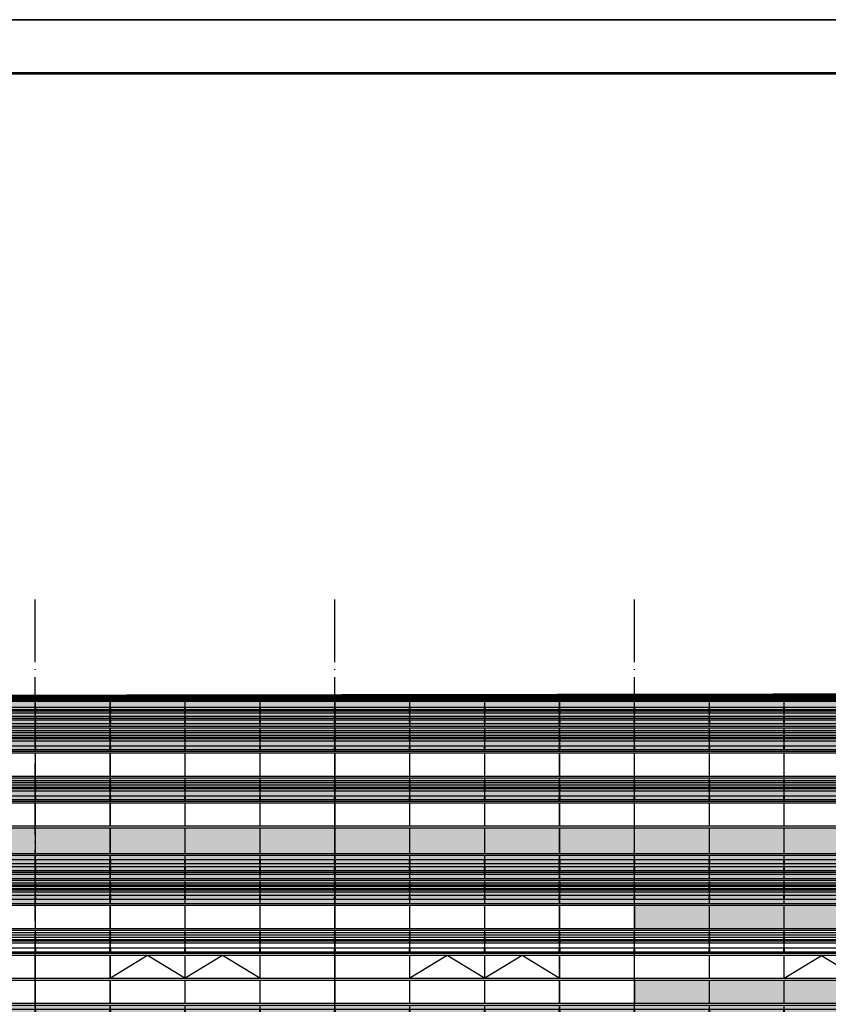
# Model space of a CAD drawing. Header units: millimetres. Extents: x 708158 to 1984082, y -168213 to -53.
# Tile 62 of 220: x 789748 to 812423, y -46207 to -18600. Entities that reach past the tile are written whole.
import ezdxf

# ---------------------------------------------------------------- set-up
doc = ezdxf.new("R2010")
doc.units = ezdxf.units.MM
doc.header["$LTSCALE"] = 1000
doc.linetypes.add('DOTE', pattern=[2.42, 2, -0.2, 0.02, -0.2])
doc.layers.get('0').update_dxf_attribs({"color": 8})
for name, color, linetype in [('A-AXIS', 1, 'DOTE'), ('A-看线', 63, 'Continuous'), ('DOTE', 1, 'DOTE'), ('WINDOW', 4, 'Continuous'), ('看线', 115, 'Continuous'), ('立面加粗', 5, 'Continuous'), ('立面填充线2 穿孔板', 105, 'Continuous'), ('立面窗户线', 21, 'Continuous')]:
    doc.layers.add(name, color=color, linetype=linetype)
doc.layers.add('图框', color=4, linetype='Continuous', lineweight=35)

# ---------------------------------------------------------------- blocks, each defined once
blk = doc.blocks.new('A$C24AE1B25')
at = {"layer": '立面窗户线'}
blk.add_lwpolyline([(46850, 30), (0, 30), (-30, 30), (-300, 0), (-300, -30), (0, -30), (46850, -30)], dxfattribs=at)
blk = doc.blocks.new('A$C05264923')
at = {"layer": '立面窗户线'}
blk.add_lwpolyline([(46850, 30), (0, 30), (-90, 30), (-90, -30), (0, -30), (46850, -30)], dxfattribs=at)
blk = doc.blocks.new('A$C646C2EE2')
at = {"layer": 'A-看线'}
for points in [[(0, -70), (2090, -70), (2090, -120), (0, -120)], [(0, -200), (2090, -200), (2090, -250), (0, -250)], [(2100, -70), (4190, -70), (4190, -120), (2100, -120)], [(2100, -200), (4190, -200), (4190, -250), (2100, -250)], [(4200, -70), (6290, -70), (6290, -120), (4200, -120)], [(4200, -200), (6290, -200), (6290, -250), (4200, -250)], [(6300, -70), (8390, -70), (8390, -120), (6300, -120)], [(6300, -200), (8390, -200), (8390, -250), (6300, -250)], [(0, -300), (2090, -300), (2090, -350), (0, -350)], [(0, -500), (2090, -500), (2090, -600), (0, -600)], [(2100, -300), (4190, -300), (4190, -350), (2100, -350)], [(2100, -500), (4190, -500), (4190, -600), (2100, -600)], [(4200, -300), (6290, -300), (6290, -350), (4200, -350)], [(4200, -500), (6290, -500), (6290, -600), (4200, -600)], [(6300, -300), (8390, -300), (8390, -350), (6300, -350)], [(6300, -500), (8390, -500), (8390, -600), (6300, -600)]]:
    blk.add_lwpolyline(points, close=True, dxfattribs=at)
at = {"layer": 'WINDOW'}
for points in [[(2090, 0), (2100, 0), (2100, -640), (2090, -640)], [(4190, 0), (4200, 0), (4200, -640), (4190, -640)], [(6290, 0), (6300, 0), (6300, -640), (6290, -640)], [(8390, 0), (8400, 0), (8400, -640), (8390, -640)]]:
    blk.add_lwpolyline(points, close=True, dxfattribs=at)
blk = doc.blocks.new('A$C2A3A27BA')
at = {"layer": 'A-看线'}
for points in [[(0, -40), (2090, -40), (2090, -140), (0, -140)], [(0, -240), (2090, -240), (2090, -340), (0, -340)], [(2100, -40), (4190, -40), (4190, -140), (2100, -140)], [(2100, -240), (4190, -240), (4190, -340), (2100, -340)], [(4200, -40), (6290, -40), (6290, -140), (4200, -140)], [(4200, -240), (6290, -240), (6290, -340), (4200, -340)], [(6300, -40), (8390, -40), (8390, -140), (6300, -140)], [(6300, -240), (8390, -240), (8390, -340), (6300, -340)], [(0, -390), (2090, -390), (2090, -440), (0, -440)], [(2100, -390), (4190, -390), (4190, -440), (2100, -440)], [(4200, -390), (6290, -390), (6290, -440), (4200, -440)], [(6300, -390), (8390, -390), (8390, -440), (6300, -440)], [(0, -690), (2090, -690), (2090, -740), (0, -740)], [(0, -790), (2090, -790), (2090, -840), (0, -840)], [(2100, -690), (4190, -690), (4190, -740), (2100, -740)], [(2100, -790), (4190, -790), (4190, -840), (2100, -840)], [(4200, -690), (6290, -690), (6290, -740), (4200, -740)], [(4200, -790), (6290, -790), (6290, -840), (4200, -840)], [(6300, -690), (8390, -690), (8390, -740), (6300, -740)], [(6300, -790), (8390, -790), (8390, -840), (6300, -840)], [(0, -890), (2090, -890), (2090, -940), (0, -940)], [(0, -1040), (2090, -1040), (2090, -1140), (0, -1140)], [(2100, -890), (4190, -890), (4190, -940), (2100, -940)], [(2100, -1040), (4190, -1040), (4190, -1140), (2100, -1140)], [(4200, -890), (6290, -890), (6290, -940), (4200, -940)], [(4200, -1040), (6290, -1040), (6290, -1140), (4200, -1140)], [(6300, -890), (8390, -890), (8390, -940), (6300, -940)], [(6300, -1040), (8390, -1040), (8390, -1140), (6300, -1140)]]:
    blk.add_lwpolyline(points, close=True, dxfattribs=at)
at = {"layer": 'WINDOW'}
for points in [[(2090, 80), (2100, 80), (2100, -560), (2090, -560)], [(4190, 80), (4200, 80), (4200, -560), (4190, -560)], [(6290, 80), (6300, 80), (6300, -560), (6290, -560)], [(8390, 80), (8400, 80), (8400, -560), (8390, -560)], [(2090, -620), (2100, -620), (2100, -1260), (2090, -1260)], [(4190, -620), (4200, -620), (4200, -1260), (4190, -1260)], [(6290, -620), (6300, -620), (6300, -1260), (6290, -1260)], [(8390, -620), (8400, -620), (8400, -1260), (8390, -1260)]]:
    blk.add_lwpolyline(points, close=True, dxfattribs=at)
blk = doc.blocks.new('A$C59A864C1')
at = {"layer": 'WINDOW'}
for points in [[(2090, 0), (2100, 0), (2100, -640), (2090, -640)], [(4190, 0), (4200, 0), (4200, -640), (4190, -640)], [(6290, 0), (6300, 0), (6300, -640), (6290, -640)], [(8390, 0), (8400, 0), (8400, -640), (8390, -640)], [(2090, -1400), (2100, -1400), (2100, -2040), (2090, -2040)], [(4190, -1400), (4200, -1400), (4200, -2040), (4190, -2040)], [(6290, -1400), (6300, -1400), (6300, -2040), (6290, -2040)], [(8390, -1400), (8400, -1400), (8400, -2040), (8390, -2040)], [(2090, -2100), (2100, -2100), (2100, -2740), (2090, -2740)], [(4190, -2100), (4200, -2100), (4200, -2740), (4190, -2740)], [(6290, -2100), (6300, -2100), (6300, -2740), (6290, -2740)], [(8390, -2100), (8400, -2100), (8400, -2740), (8390, -2740)]]:
    blk.add_lwpolyline(points, close=True, dxfattribs=at)
blk.add_lwpolyline([(4190, -2040), (3145, -1400), (2100, -2040)], dxfattribs=at)
blk = doc.blocks.new('A$C455C528F')
at = {"layer": 'WINDOW'}
for points in [[(2090, 0), (2100, 0), (2100, -640), (2090, -640)], [(4190, 0), (4200, 0), (4200, -640), (4190, -640)], [(6290, 0), (6300, 0), (6300, -640), (6290, -640)], [(8390, 0), (8400, 0), (8400, -640), (8390, -640)], [(2090, -1400), (2100, -1400), (2100, -2040), (2090, -2040)], [(4190, -1400), (4200, -1400), (4200, -2040), (4190, -2040)], [(6290, -1400), (6300, -1400), (6300, -2040), (6290, -2040)], [(8390, -1400), (8400, -1400), (8400, -2040), (8390, -2040)], [(2090, -2100), (2100, -2100), (2100, -2740), (2090, -2740)], [(4190, -2100), (4200, -2100), (4200, -2740), (4190, -2740)], [(6290, -2100), (6300, -2100), (6300, -2740), (6290, -2740)], [(8390, -2100), (8400, -2100), (8400, -2740), (8390, -2740)]]:
    blk.add_lwpolyline(points, close=True, dxfattribs=at)
for points in [[(2100, -2040), (3145, -1400), (4190, -2040)], [(4200, -2040), (5245, -1400), (6290, -2040)]]:
    blk.add_lwpolyline(points, dxfattribs=at)
blk = doc.blocks.new('A$C22B71AAA')
at = {"layer": '立面填充线2 穿孔板'}
for points in [[(5, 420), (46845, 420), (46845, -220), (5, -220)], [(5, -280), (46845, -280), (46845, -920), (5, -920)], [(5, -980), (9045, -980), (9045, -1620), (5, -1620)], [(5, -3080), (9045, -3080), (9045, -3720), (5, -3720)]]:
    blk.add_hatch(color=256, dxfattribs=at).paths.add_polyline_path(points)
at = {"layer": 'A-看线'}
for points in [[(5, 420), (46845, 420), (46845, -220), (5, -220)], [(5, -280), (46845, -280), (46845, -920), (5, -920)], [(5, -980), (9045, -980), (9045, -1620), (5, -1620)], [(5, -1680), (46845, -1680), (46845, -2320), (5, -2320)], [(5, -3080), (9045, -3080), (9045, -3720), (5, -3720)]]:
    blk.add_lwpolyline(points, close=True, dxfattribs=at)
at = {"layer": 'WINDOW'}
for points in [[(17445, -980), (17455, -980), (17455, -1620), (17445, -1620)], [(17445, -2380), (17455, -2380), (17455, -3020), (17445, -3020)], [(17445, -3080), (17455, -3080), (17455, -3720), (17445, -3720)]]:
    blk.add_lwpolyline(points, close=True, dxfattribs=at)
for name, p in [('A$C2A3A27BA', (655, 340)), ('A$C2A3A27BA', (9055, 340)), ('A$C2A3A27BA', (17455, 340)), ('A$C2A3A27BA', (25855, 340)), ('A$C05264923', (0, -250)), ('A$C59A864C1', (655, -980)), ('A$C455C528F', (9055, -980)), ('A$C455C528F', (17455, -980)), ('A$C05264923', (0, -1650)), ('A$C646C2EE2', (655, -1680)), ('A$C646C2EE2', (9055, -1680)), ('A$C646C2EE2', (17455, -1680)), ('A$C646C2EE2', (25855, -1680)), ('A$C05264923', (0, -2350)), ('A$C05264923', (0, -3050))]:
    blk.add_blockref(name, p, dxfattribs=at)
at = {"layer": '立面窗户线'}
for p in [(0, 450), (0, -950)]:
    blk.add_blockref('A$C24AE1B25', p, dxfattribs=at)
blk = doc.blocks.new('A$C77236AF1')
at = {"layer": 'A-看线'}
for points in [[(0, -270), (2090, -270), (2090, -320), (0, -320)], [(2100, -270), (4190, -270), (4190, -320), (2100, -320)], [(4200, -270), (6290, -270), (6290, -320), (4200, -320)], [(6300, -270), (8390, -270), (8390, -320), (6300, -320)], [(0, -370), (2090, -370), (2090, -420), (0, -420)], [(0, -520), (2090, -520), (2090, -570), (0, -570)], [(2100, -370), (4190, -370), (4190, -420), (2100, -420)], [(2100, -520), (4190, -520), (4190, -570), (2100, -570)], [(4200, -370), (6290, -370), (6290, -420), (4200, -420)], [(4200, -520), (6290, -520), (6290, -570), (4200, -570)], [(6300, -370), (8390, -370), (8390, -420), (6300, -420)], [(6300, -520), (8390, -520), (8390, -570), (6300, -570)], [(0, -620), (2090, -620), (2090, -720), (0, -720)], [(2100, -620), (4190, -620), (4190, -720), (2100, -720)], [(4200, -620), (6290, -620), (6290, -720), (4200, -720)], [(6300, -620), (8390, -620), (8390, -720), (6300, -720)], [(0, -920), (2090, -920), (2090, -970), (0, -970)], [(0, -1050), (2090, -1050), (2090, -1100), (0, -1100)], [(2100, -920), (4190, -920), (4190, -970), (2100, -970)], [(2100, -1050), (4190, -1050), (4190, -1100), (2100, -1100)], [(4200, -920), (6290, -920), (6290, -970), (4200, -970)], [(4200, -1050), (6290, -1050), (6290, -1100), (4200, -1100)], [(6300, -920), (8390, -920), (8390, -970), (6300, -970)], [(6300, -1050), (8390, -1050), (8390, -1100), (6300, -1100)], [(0, -1150), (2090, -1150), (2090, -1200), (0, -1200)], [(0, -1350), (2090, -1350), (2090, -1450), (0, -1450)], [(2100, -1150), (4190, -1150), (4190, -1200), (2100, -1200)], [(2100, -1350), (4190, -1350), (4190, -1450), (2100, -1450)], [(4200, -1150), (6290, -1150), (6290, -1200), (4200, -1200)], [(4200, -1350), (6290, -1350), (6290, -1450), (4200, -1450)], [(6300, -1150), (8390, -1150), (8390, -1200), (6300, -1200)], [(6300, -1350), (8390, -1350), (8390, -1450), (6300, -1450)]]:
    blk.add_lwpolyline(points, close=True, dxfattribs=at)
at = {"layer": 'WINDOW'}
for points in [[(2090, -100), (2100, -100), (2100, -790), (2090, -790)], [(4190, -100), (4200, -100), (4200, -790), (4190, -790)], [(6290, -100), (6300, -100), (6300, -790), (6290, -790)], [(8390, -100), (8400, -100), (8400, -790), (8390, -790)], [(2090, -850), (2100, -850), (2100, -1490), (2090, -1490)], [(4190, -850), (4200, -850), (4200, -1490), (4190, -1490)], [(6290, -850), (6300, -850), (6300, -1490), (6290, -1490)], [(8390, -850), (8400, -850), (8400, -1490), (8390, -1490)]]:
    blk.add_lwpolyline(points, close=True, dxfattribs=at)
blk = doc.blocks.new('A$Ceb045a45')
at = {"layer": '立面填充线2 穿孔板'}
for points in [[(305, -130), (47145, -130), (47145, -820), (305, -820)], [(305, -880), (47145, -880), (47145, -1520), (305, -1520)], [(305, -2280), (47145, -2280), (47145, -2920), (305, -2920)], [(305, -3680), (47145, -3680), (47145, -4390), (305, -4390)]]:
    blk.add_hatch(color=256, dxfattribs=at).paths.add_polyline_path(points)
at = {"layer": 'A-看线'}
for points in [[(305, -130), (47145, -130), (47145, -820), (305, -820)], [(305, -880), (47145, -880), (47145, -1520), (305, -1520)], [(305, -2280), (47145, -2280), (47145, -2920), (305, -2920)], [(305, -2280), (47145, -2280), (47145, -2920), (305, -2920)], [(305, -3680), (47145, -3680), (47145, -4390), (305, -4390)]]:
    blk.add_lwpolyline(points, close=True, dxfattribs=at)
at = {"layer": 'WINDOW'}
for points in [[(5145, -880), (5155, -880), (5155, -1520), (5145, -1520)], [(7245, -880), (7255, -880), (7255, -1520), (7245, -1520)], [(9345, -880), (9355, -880), (9355, -1520), (9345, -1520)], [(11445, -880), (11455, -880), (11455, -1520), (11445, -1520)], [(13545, -880), (13555, -880), (13555, -1520), (13545, -1520)], [(15645, -880), (15655, -880), (15655, -1520), (15645, -1520)], [(17745, -880), (17755, -880), (17755, -1520), (17745, -1520)], [(17745, -880), (17755, -880), (17755, -1520), (17745, -1520)], [(19845, -880), (19855, -880), (19855, -1520), (19845, -1520)], [(21945, -880), (21955, -880), (21955, -1520), (21945, -1520)], [(24045, -880), (24055, -880), (24055, -1520), (24045, -1520)], [(26145, -880), (26155, -880), (26155, -1520), (26145, -1520)], [(5145, -1580), (5155, -1580), (5155, -2220), (5145, -2220)], [(7245, -1580), (7255, -1580), (7255, -2220), (7245, -2220)], [(9345, -1580), (9355, -1580), (9355, -2220), (9345, -2220)], [(11445, -1580), (11455, -1580), (11455, -2220), (11445, -2220)], [(13545, -1580), (13555, -1580), (13555, -2220), (13545, -2220)], [(15645, -1580), (15655, -1580), (15655, -2220), (15645, -2220)], [(17745, -1580), (17755, -1580), (17755, -2220), (17745, -2220)], [(17745, -1580), (17755, -1580), (17755, -2220), (17745, -2220)], [(19845, -1580), (19855, -1580), (19855, -2220), (19845, -2220)], [(21945, -1580), (21955, -1580), (21955, -2220), (21945, -2220)], [(24045, -1580), (24055, -1580), (24055, -2220), (24045, -2220)], [(26145, -1580), (26155, -1580), (26155, -2220), (26145, -2220)], [(5145, -2980), (5155, -2980), (5155, -3620), (5145, -3620)], [(7245, -2980), (7255, -2980), (7255, -3620), (7245, -3620)], [(9345, -2980), (9355, -2980), (9355, -3620), (9345, -3620)], [(11445, -2980), (11455, -2980), (11455, -3620), (11445, -3620)], [(13545, -2980), (13555, -2980), (13555, -3620), (13545, -3620)], [(15645, -2980), (15655, -2980), (15655, -3620), (15645, -3620)], [(17745, -2980), (17755, -2980), (17755, -3620), (17745, -3620)], [(17745, -2980), (17755, -2980), (17755, -3620), (17745, -3620)], [(19845, -2980), (19855, -2980), (19855, -3620), (19845, -3620)], [(21945, -2980), (21955, -2980), (21955, -3620), (21945, -3620)], [(24045, -2980), (24055, -2980), (24055, -3620), (24045, -3620)], [(26145, -2980), (26155, -2980), (26155, -3620), (26145, -3620)], [(5145, -3680), (5155, -3680), (5155, -4390), (5145, -4390)], [(7245, -3680), (7255, -3680), (7255, -4390), (7245, -4390)], [(9345, -3680), (9355, -3680), (9355, -4390), (9345, -4390)], [(11445, -3680), (11455, -3680), (11455, -4390), (11445, -4390)], [(13545, -3680), (13555, -3680), (13555, -4390), (13545, -4390)], [(15645, -3680), (15655, -3680), (15655, -4390), (15645, -4390)], [(17745, -3680), (17755, -3680), (17755, -4390), (17745, -4390)], [(17745, -3680), (17755, -3680), (17755, -4390), (17745, -4390)], [(19845, -3680), (19855, -3680), (19855, -4390), (19845, -4390)], [(21945, -3680), (21955, -3680), (21955, -4390), (21945, -4390)], [(24045, -3680), (24055, -3680), (24055, -4390), (24045, -4390)], [(26145, -3680), (26155, -3680), (26155, -4390), (26145, -4390)]]:
    blk.add_lwpolyline(points, close=True, dxfattribs=at)
at = {"layer": 'A-看线'}
for p in [(955, -30), (9355, -30), (17755, -30), (26155, -30)]:
    blk.add_blockref('A$C77236AF1', p, dxfattribs=at)
at = {"layer": 'WINDOW'}
for name, p in [('A$C05264923', (300, -850)), ('A$C05264923', (300, -2250)), ('A$C646C2EE2', (955, -2280)), ('A$C646C2EE2', (9355, -2280)), ('A$C646C2EE2', (17755, -2280)), ('A$C646C2EE2', (26155, -2280)), ('A$C05264923', (300, -3650))]:
    blk.add_blockref(name, p, dxfattribs=at)
at = {"layer": '立面窗户线'}
for p in [(300, -100), (300, -1550), (300, -2950)]:
    blk.add_blockref('A$C24AE1B25', p, dxfattribs=at)
blk = doc.blocks.new('A$C998f5811')
at = {"layer": '图框', "color": 4}
blk.add_line((0, 89100), (-126150, 89100), dxfattribs=at)
at = {"layer": '图框', "color": 4, "const_width": 74.2}
blk.add_lwpolyline([(-122400, 1500), (-1500, 1500), (-1500, 87600), (-122400, 87600)], close=True, dxfattribs=at)

msp = doc.modelspace()

# ---------------------------------------------------------------- linework, layer by layer
at = {"layer": 'A-AXIS'}
for p, q in [((714598, -37656.7), (825203.3, -37656.7)), ((714598, -42456.7), (825203.3, -42456.7))]:
    msp.add_line(p, q, dxfattribs=at)
at = {"layer": 'DOTE'}
for p, q in [((790184.9, -87432.6), (790184.9, -34859.5)), ((798584.9, -87432.6), (798584.9, -34859.5)), ((806984.9, -87432.6), (806984.9, -34859.5))]:
    msp.add_line(p, q, dxfattribs=at)
at = {"layer": '看线'}
msp.add_lwpolyline([(812236.2, -37656.7), (783184.9, -37656.7), (783184.9, -37406.7), (764984.9, -37406.7), (764984.9, -37656.7), (729234.9, -37656.7), (729234.9, -37556.7), (722734.9, -37556.7), (722734.9, -37656.7), (722634.9, -37656.7)], dxfattribs=at)
at = {"layer": '立面加粗', "const_width": 200}
msp.add_lwpolyline([(722334.9, -86106.7), (722337.4, -37729.2), (816032.4, -37584.2), (816032.4, -86106.7)], dxfattribs=at)

# ---------------------------------------------------------------- block references
msp.add_blockref('A$C998f5811', (834307.6, -107699.9))
at = {"xscale": -1}
msp.add_blockref('A$Ceb045a45', (816334.9, -37586.7), dxfattribs=at)
at = {"layer": 'A-看线', "xscale": -1}
for p in [(816034.9, -42456.7), (816034.9, -46656.7)]:
    msp.add_blockref('A$C22B71AAA', p, dxfattribs=at)

doc.saveas('drawing.dxf')
